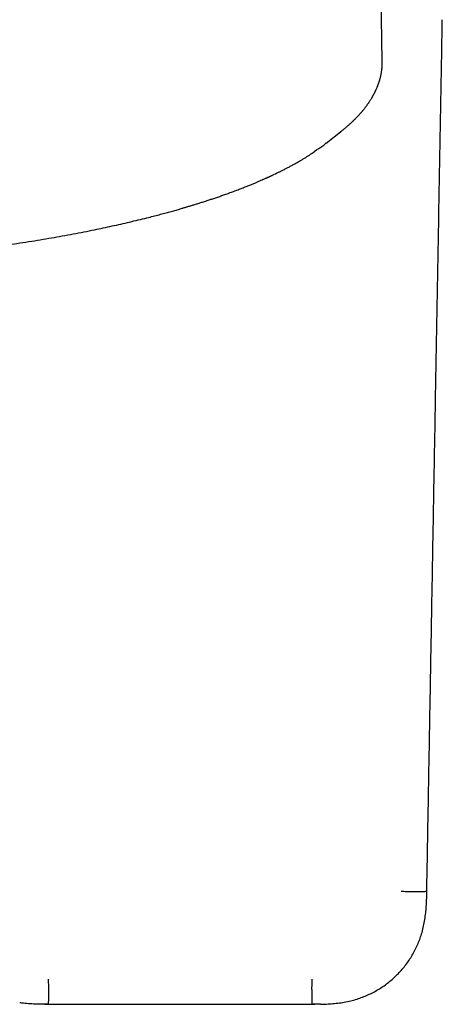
# Model space of a CAD drawing. Header units: millimetres. Extents: x 8 to 955, y 12 to 2039.
# Tile 9 of 115: x 504 to 537, y 846 to 923. Entities that reach past the tile are written whole.
import ezdxf

# ---------------------------------------------------------------- set-up
doc = ezdxf.new("R2010")
doc.units = ezdxf.units.MM

msp = doc.modelspace()

# ---------------------------------------------------------------- linework, layer by layer
at = {"color": 7, "linetype": 'Continuous', "lineweight": 30}
for p, q in [((532.608, 919.894), (532.298, 936.996)), ((528.221, 913.466), (529.349, 914.352)), ((529.388, 914.389), (529.346, 914.356))]:
    msp.add_line(p, q, dxfattribs=at)
for points, knots in [([(536.089, 855.037), (536.127, 857.162), (536.203, 861.414), (536.316, 867.798), (536.43, 874.196), (536.544, 880.614), (536.658, 887.046), (536.757, 892.598), (536.841, 897.258), (536.908, 901.018), (536.975, 904.761), (537.042, 908.498), (537.109, 912.244), (537.176, 916.011), (537.241, 919.637), (537.283, 922.007), (537.303, 923.115)], [0, 0, 0, 0, 0.093621, 0.187349, 0.281288, 0.375544, 0.470133, 0.564696, 0.620221, 0.675482, 0.73041, 0.785198, 0.840197, 0.895558, 0.951173, 1, 1, 1, 1]), ([(529.364, 914.365), (529.386, 914.383), (529.433, 914.42), (529.505, 914.478), (529.585, 914.544), (529.665, 914.61), (529.743, 914.676), (529.821, 914.742), (529.9, 914.811), (529.984, 914.885), (530.066, 914.959), (530.144, 915.031), (530.212, 915.094), (530.27, 915.149), (530.319, 915.196), (530.356, 915.232), (530.384, 915.259), (530.408, 915.282), (530.435, 915.309), (530.468, 915.342), (530.513, 915.387), (530.57, 915.445), (530.636, 915.513), (530.703, 915.585), (530.767, 915.653), (530.825, 915.717), (530.877, 915.775), (530.922, 915.826), (530.965, 915.876), (531.007, 915.924), (531.047, 915.972), (531.083, 916.015), (531.118, 916.058), (531.16, 916.109), (531.212, 916.175), (531.275, 916.255), (531.345, 916.347), (531.421, 916.45), (531.502, 916.565), (531.576, 916.672), (531.639, 916.768), (531.689, 916.847), (531.736, 916.922), (531.776, 916.988), (531.81, 917.045), (531.839, 917.095), (531.866, 917.142), (531.893, 917.19), (531.919, 917.238), (531.944, 917.285), (531.966, 917.328), (531.987, 917.367), (532.005, 917.402), (532.024, 917.441), (532.046, 917.486), (532.074, 917.542), (532.104, 917.606), (532.139, 917.685), (532.177, 917.772), (532.212, 917.856), (532.239, 917.923), (532.259, 917.975), (532.278, 918.024), (532.294, 918.069), (532.31, 918.113), (532.327, 918.161), (532.347, 918.22), (532.37, 918.288), (532.393, 918.363), (532.415, 918.439), (532.436, 918.512), (532.46, 918.604), (532.487, 918.713), (532.514, 918.839), (532.538, 918.962), (532.557, 919.081), (532.572, 919.193), (532.584, 919.293), (532.592, 919.382), (532.598, 919.465), (532.603, 919.55), (532.607, 919.642), (532.61, 919.759), (532.609, 919.847), (532.608, 919.894)], [0, 0, 0, 0, 0.009408, 0.020476, 0.033201, 0.047581, 0.060038, 0.073511, 0.087997, 0.103045, 0.119551, 0.134341, 0.147421, 0.158795, 0.168468, 0.176445, 0.180854, 0.18509, 0.190494, 0.197115, 0.20495, 0.217045, 0.231128, 0.245039, 0.258706, 0.271098, 0.282218, 0.292071, 0.300686, 0.310608, 0.319623, 0.327734, 0.335312, 0.343911, 0.356969, 0.372061, 0.389176, 0.408286, 0.429369, 0.452414, 0.466907, 0.481697, 0.495203, 0.507257, 0.51716, 0.525923, 0.533771, 0.542246, 0.55164, 0.559662, 0.567591, 0.574537, 0.580501, 0.585776, 0.59362, 0.603164, 0.614399, 0.626019, 0.642971, 0.658336, 0.667579, 0.676328, 0.684509, 0.691759, 0.698456, 0.706404, 0.715802, 0.727806, 0.740854, 0.753592, 0.765988, 0.778044, 0.799953, 0.821305, 0.842587, 0.863546, 0.883164, 0.901374, 0.915638, 0.930417, 0.94571, 0.961881, 0.979955, 1, 1, 1, 1]), ([(527.28, 912.825), (527.527, 912.971), (527.888, 913.186), (528.131, 913.411), (528.208, 913.482)], [0, 0, 0, 0, 0.685243, 1, 1, 1, 1]), ([(525.407, 911.664), (525.488, 911.707), (525.654, 911.797), (525.903, 911.936), (526.139, 912.071), (526.361, 912.202), (526.565, 912.325), (526.763, 912.448), (526.95, 912.567), (527.126, 912.681), (527.237, 912.755), (527.291, 912.792)], [0, 0, 0, 0, 0.1185457, 0.2435287, 0.3747718, 0.482284, 0.5934704, 0.7025289, 0.8067397, 0.9061032, 1, 1, 1, 1]), ([(477.859, 903.785), (477.969, 903.785), (478.418, 903.784), (479.197, 903.788), (480.184, 903.797), (481.138, 903.811), (482.055, 903.829), (482.934, 903.849), (483.776, 903.873), (484.586, 903.899), (485.37, 903.928), (486.126, 903.958), (486.855, 903.99), (487.551, 904.024), (488.215, 904.058), (488.845, 904.092), (489.443, 904.127), (489.979, 904.16), (490.457, 904.191), (490.884, 904.219), (491.297, 904.248), (491.704, 904.277), (492.108, 904.306), (492.691, 904.35), (493.447, 904.41), (494.373, 904.489), (495.285, 904.571), (495.98, 904.638), (496.463, 904.686), (496.732, 904.713), (496.984, 904.739), (497.21, 904.762), (497.401, 904.783), (497.56, 904.799), (497.689, 904.813), (497.8, 904.825), (497.892, 904.835), (497.972, 904.844), (498.054, 904.853), (498.15, 904.864), (498.265, 904.877), (498.398, 904.891), (498.562, 904.91), (498.758, 904.932), (498.989, 904.959), (499.247, 904.989), (499.53, 905.023), (499.84, 905.06), (500.175, 905.101), (500.532, 905.146), (500.903, 905.194), (501.277, 905.242), (501.647, 905.292), (502.014, 905.341), (502.539, 905.414), (503.216, 905.51), (504.08, 905.639), (504.963, 905.776), (505.862, 905.922), (506.734, 906.07), (507.587, 906.221), (508.429, 906.377), (509.268, 906.538), (510.056, 906.696), (510.794, 906.849), (511.484, 906.998), (512.17, 907.151), (512.853, 907.308), (513.529, 907.47), (514.141, 907.621), (514.682, 907.758), (515.148, 907.88), (515.586, 907.997), (515.998, 908.11), (516.383, 908.218), (516.716, 908.312), (517, 908.395), (517.24, 908.465), (517.471, 908.534), (517.705, 908.605), (517.95, 908.68), (518.213, 908.761), (518.493, 908.85), (518.778, 908.941), (519.068, 909.035), (519.359, 909.132), (519.663, 909.235), (519.977, 909.343), (520.303, 909.458), (520.638, 909.578), (520.981, 909.704), (521.322, 909.832), (521.65, 909.959), (521.956, 910.079), (522.241, 910.193), (522.504, 910.302), (522.739, 910.4), (522.947, 910.489), (523.131, 910.568), (523.279, 910.633), (523.396, 910.685), (523.482, 910.723), (523.558, 910.757), (523.622, 910.786), (523.675, 910.81), (523.716, 910.829), (523.754, 910.846), (523.796, 910.865), (523.848, 910.889), (523.912, 910.919), (523.987, 910.954), (524.072, 910.994), (524.193, 911.051), (524.349, 911.126), (524.54, 911.219), (524.741, 911.319), (524.954, 911.426), (525.178, 911.542), (525.33, 911.622), (525.407, 911.664), (525.407, 911.664)], [0, 0, 0, 0, 0.005614, 0.022955, 0.039759, 0.056027, 0.071757, 0.086684, 0.101094, 0.114985, 0.128358, 0.141471, 0.154044, 0.166077, 0.177571, 0.188526, 0.198941, 0.208816, 0.216617, 0.224045, 0.231236, 0.238399, 0.245536, 0.252648, 0.26931, 0.285829, 0.302206, 0.31844, 0.323513, 0.328525, 0.33313, 0.337257, 0.340906, 0.343621, 0.345994, 0.348024, 0.349712, 0.351072, 0.352443, 0.354256, 0.356359, 0.358811, 0.361613, 0.365404, 0.369691, 0.374474, 0.379753, 0.385527, 0.391797, 0.398563, 0.405673, 0.412755, 0.419794, 0.42679, 0.433741, 0.449954, 0.465924, 0.484138, 0.502024, 0.519584, 0.536848, 0.554195, 0.571737, 0.589475, 0.604373, 0.619406, 0.634575, 0.64988, 0.66532, 0.680729, 0.692302, 0.703345, 0.713856, 0.723836, 0.733286, 0.742203, 0.748543, 0.754584, 0.760326, 0.766133, 0.772444, 0.779259, 0.786579, 0.794402, 0.801857, 0.809719, 0.817987, 0.826662, 0.835744, 0.845233, 0.85511, 0.865343, 0.875059, 0.884257, 0.892937, 0.901099, 0.908743, 0.915041, 0.920938, 0.926433, 0.929484, 0.932369, 0.934897, 0.937028, 0.938789, 0.940139, 0.941188, 0.942553, 0.94433, 0.946475, 0.949017, 0.951956, 0.95523, 0.961463, 0.968165, 0.975336, 0.982976, 0.991238, 0.999986, 1, 1, 1, 1]), ([(527.775, 846.201), (527.929, 846.204), (528.254, 846.212), (528.748, 846.245), (529.256, 846.299), (529.761, 846.379), (530.262, 846.49), (530.735, 846.629), (531.178, 846.791), (531.591, 846.971), (531.993, 847.173), (532.382, 847.399), (532.757, 847.646), (533.117, 847.915), (533.461, 848.205), (533.787, 848.514), (534.094, 848.842), (534.382, 849.188), (534.648, 849.55), (534.894, 849.927), (535.117, 850.319), (535.318, 850.723), (535.495, 851.139), (535.655, 851.584), (535.79, 852.06), (535.898, 852.564), (535.977, 853.072), (536.032, 853.583), (536.066, 854.097), (536.084, 854.582), (536.087, 854.895), (536.088, 855.038)], [0, 0, 0, 0, 0.033672, 0.070883, 0.108083, 0.145287, 0.18256, 0.220012, 0.252821, 0.285587, 0.31832, 0.35103, 0.383727, 0.41642, 0.44912, 0.481837, 0.514554, 0.547269, 0.579995, 0.612742, 0.645522, 0.678347, 0.711232, 0.744185, 0.781728, 0.819159, 0.856575, 0.89402, 0.931487, 0.968932, 1, 1, 1, 1]), ([(534.092, 855.024), (534.158, 855.023), (534.291, 855.021), (534.491, 855.017), (534.692, 855.015), (534.89, 855.012), (535.083, 855.011), (535.268, 855.01), (535.441, 855.01), (535.599, 855.011), (535.737, 855.013), (535.854, 855.015), (535.947, 855.018), (536.016, 855.022), (536.061, 855.027), (536.083, 855.031), (536.089, 855.035), (536.089, 855.037), (536.089, 855.037)], [0, 0, 0, 0, 0.064354, 0.129008, 0.194144, 0.259923, 0.326463, 0.393773, 0.461714, 0.53001, 0.598307, 0.666247, 0.733557, 0.800096, 0.865875, 0.93101, 0.995663, 1, 1, 1, 1]), ([(506.478, 848.146), (506.481, 848.082), (506.487, 847.954), (506.494, 847.762), (506.5, 847.57), (506.504, 847.379), (506.506, 847.192), (506.505, 847.013), (506.503, 846.845), (506.5, 846.692), (506.496, 846.557), (506.492, 846.442), (506.488, 846.349), (506.484, 846.28), (506.482, 846.234), (506.481, 846.208), (506.48, 846.198), (506.481, 846.198), (506.481, 846.198)], [0, 0, 0, 0, 0.060035, 0.120462, 0.181538, 0.243464, 0.306363, 0.370219, 0.434843, 0.499898, 0.56496, 0.629604, 0.693489, 0.756423, 0.818385, 0.879492, 0.939945, 1, 1, 1, 1]), ([(527.087, 848.146), (527.087, 848.114), (527.087, 848.041), (527.086, 847.917), (527.086, 847.794), (527.085, 847.687), (527.085, 847.609), (527.085, 847.542), (527.084, 847.488), (527.084, 847.44), (527.084, 847.394), (527.085, 847.347), (527.085, 847.299), (527.085, 847.252), (527.085, 847.205), (527.085, 847.158), (527.086, 847.112), (527.086, 847.067), (527.086, 846.977), (527.086, 846.848), (527.086, 846.727), (527.086, 846.648), (527.086, 846.605), (527.086, 846.564), (527.086, 846.526), (527.086, 846.491), (527.086, 846.439), (527.086, 846.377), (527.086, 846.31), (527.085, 846.26), (527.085, 846.228), (527.085, 846.21), (527.085, 846.202), (527.085, 846.199), (527.085, 846.198), (527.085, 846.198), (527.085, 846.198), (527.084, 846.198), (527.084, 846.198), (527.084, 846.198), (527.084, 846.198), (527.084, 846.198)], [0, 0, 0, 0, 0.029741, 0.068754, 0.117236, 0.145686, 0.170597, 0.191922, 0.209615, 0.223632, 0.238724, 0.254647, 0.270634, 0.286686, 0.302803, 0.318983, 0.335224, 0.351524, 0.367879, 0.433718, 0.500003, 0.521358, 0.542251, 0.56267, 0.582603, 0.602043, 0.620983, 0.674757, 0.724005, 0.78278, 0.83401, 0.878019, 0.91506, 0.94531, 0.968879, 0.982214, 0.991842, 0.99777, 0.999347, 0.999924, 1, 1, 1, 1]), ([(506.481, 846.198), (506.309, 846.197), (505.966, 846.195), (505.452, 846.207), (504.937, 846.236), (504.536, 846.271), (504.309, 846.306), (504.251, 846.315)], [0, 0, 0, 0, 0.229984, 0.460407, 0.690868, 0.921156, 1, 1, 1, 1]), ([(506.22, 846.198), (506.225, 846.198), (506.4, 846.193), (506.576, 846.196), (506.748, 846.198)], [0, 0, 0, 0, 0.024646, 1, 1, 1, 1]), ([(526.818, 846.198), (526.989, 846.196), (527.165, 846.193), (527.341, 846.198), (527.345, 846.198)], [0, 0, 0, 0, 0.975352, 1, 1, 1, 1]), ([(527.775, 846.202), (527.716, 846.2), (527.486, 846.194), (527.256, 846.196), (527.084, 846.198)], [0, 0, 0, 0, 0.255678, 1, 1, 1, 1])]:
    msp.add_open_spline(points, degree=3, knots=knots, dxfattribs=at)
msp.add_open_spline([(506.481, 846.198), (509.915, 846.198), (516.783, 846.198), (523.651, 846.198), (527.084, 846.198)], degree=3, dxfattribs=at)

doc.saveas('drawing.dxf')
